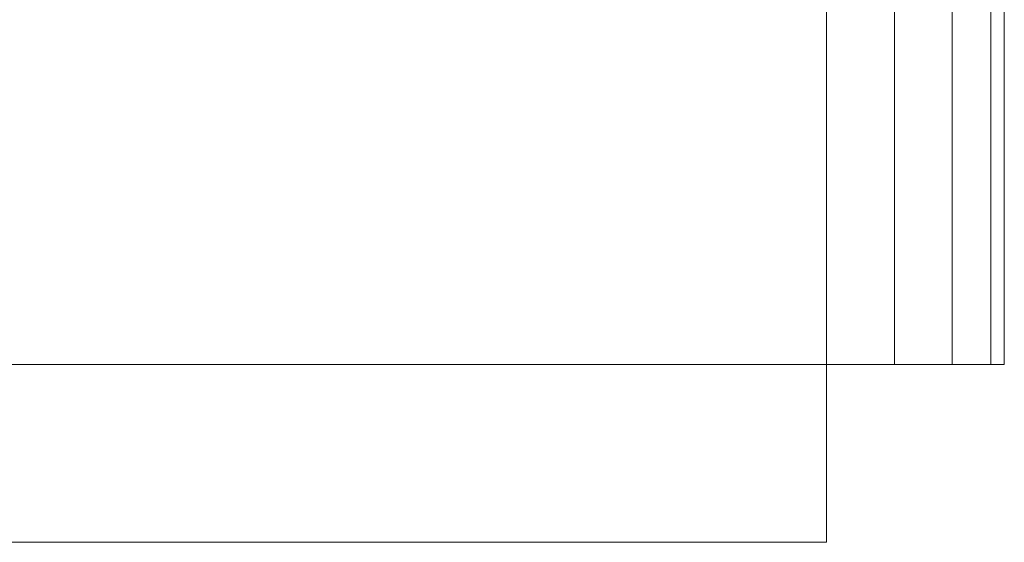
# Model space of a CAD drawing. Header units: millimetres. Extents: x -125 to 135, y -1868 to 49.
# Tile 4 of 53: x 108 to 135, y -1868 to -1853. Entities that reach past the tile are written whole.
import ezdxf

# ---------------------------------------------------------------- set-up
doc = ezdxf.new("R2010")
doc.units = ezdxf.units.MM
doc.layers.add('1', color=7, linetype='CONTINUOUS', true_color=0xffffff)

msp = doc.modelspace()

# ---------------------------------------------------------------- linework, layer by layer
at = {"layer": '1', "color": 252, "linetype": 'Continuous', "lineweight": 13}
for points in [[(-104.5, -1862.85, 45), (-104.5, -1852.85, 45), (130.5, -1852.85, 45), (130.5, -1862.85, 45)], [(-104.5, -1852.85, 443), (-104.5, -1862.85, 443), (130.5, -1862.85, 443), (130.5, -1852.85, 443)], [(132.413, -1862.85, 442.619), (132.413, -1852.85, 442.619), (130.5, -1852.85, 443), (130.5, -1862.85, 443)], [(132.413, -1852.85, 45.381), (132.413, -1862.85, 45.381), (130.5, -1862.85, 45), (130.5, -1852.85, 45)], [(134.036, -1862.85, 441.536), (134.036, -1852.85, 441.536), (132.413, -1852.85, 442.619), (132.413, -1862.85, 442.619)], [(134.036, -1852.85, 46.464), (134.036, -1862.85, 46.464), (132.413, -1862.85, 45.381), (132.413, -1852.85, 45.381)], [(135.119, -1862.85, 439.913), (135.119, -1852.85, 439.913), (134.036, -1852.85, 441.536), (134.036, -1862.85, 441.536)], [(135.119, -1852.85, 48.087), (135.119, -1862.85, 48.087), (134.036, -1862.85, 46.464), (134.036, -1852.85, 46.464)], [(135.5, -1862.85, 438), (135.5, -1852.85, 438), (135.119, -1852.85, 439.913), (135.119, -1862.85, 439.913)], [(135.5, -1852.85, 50), (135.5, -1862.85, 50), (135.119, -1862.85, 48.087), (135.119, -1852.85, 48.087)], [(135.5, -1852.85, 438), (135.5, -1862.85, 438), (135.5, -1862.85, 50), (135.5, -1852.85, 50)], [(-54.5, -1862.85, 438), (130.5, -1862.85, 443), (-104.5, -1862.85, 443)], [(-104.5, -1862.85, 45), (130.5, -1862.85, 45), (-54.5, -1862.85, 50)], [(130.5, -1862.85, 443), (-54.5, -1862.85, 438), (80.5, -1862.85, 438)], [(80.5, -1862.85, 388), (-54.5, -1862.85, 388), (130.5, -1862.85, 100)], [(80.5, -1862.85, 50), (-54.5, -1862.85, 50), (130.5, -1862.85, 45)], [(80.5, -1862.85, 100), (130.5, -1862.85, 100), (-54.5, -1862.85, 388)], [(130.5, -1862.85, 443), (80.5, -1862.85, 438), (130.5, -1862.85, 438)], [(130.5, -1862.85, 100), (130.5, -1862.85, 388), (80.5, -1862.85, 388)], [(130.5, -1862.85, 50), (80.5, -1862.85, 50), (130.5, -1862.85, 45)], [(130.5, -1867.85, 50), (80.5, -1867.85, 50), (80.5, -1862.85, 50), (130.5, -1862.85, 50)], [(80.5, -1867.85, 100), (130.5, -1867.85, 100), (130.5, -1862.85, 100), (80.5, -1862.85, 100)], [(130.5, -1867.85, 388), (80.5, -1867.85, 388), (80.5, -1862.85, 388), (130.5, -1862.85, 388)], [(80.5, -1867.85, 438), (130.5, -1867.85, 438), (130.5, -1862.85, 438), (80.5, -1862.85, 438)], [(130.5, -1862.85, 438), (130.5, -1862.85, 388), (135.5, -1862.85, 438)], [(130.5, -1862.85, 438), (134.036, -1862.85, 441.536), (132.413, -1862.85, 442.619), (130.5, -1862.85, 443)], [(135.5, -1862.85, 438), (135.119, -1862.85, 439.913), (134.036, -1862.85, 441.536), (130.5, -1862.85, 438)], [(130.5, -1862.85, 50), (134.036, -1862.85, 46.464), (135.119, -1862.85, 48.087), (135.5, -1862.85, 50)], [(135.5, -1862.85, 50), (130.5, -1862.85, 388), (130.5, -1862.85, 100)], [(135.5, -1862.85, 50), (130.5, -1862.85, 100), (130.5, -1862.85, 50)], [(130.5, -1862.85, 45), (132.413, -1862.85, 45.381), (134.036, -1862.85, 46.464), (130.5, -1862.85, 50)], [(130.5, -1862.85, 388), (135.5, -1862.85, 50), (135.5, -1862.85, 438)], [(130.5, -1862.85, 100), (130.5, -1867.85, 100), (130.5, -1867.85, 50), (130.5, -1862.85, 50)], [(130.5, -1862.85, 438), (130.5, -1867.85, 438), (130.5, -1867.85, 388), (130.5, -1862.85, 388)], [(130.5, -1867.85, 50), (130.5, -1867.85, 100), (80.5, -1867.85, 100), (80.5, -1867.85, 50)], [(130.5, -1867.85, 388), (130.5, -1867.85, 438), (80.5, -1867.85, 438), (80.5, -1867.85, 388)]]:
    msp.add_3dface(points, dxfattribs=at)

doc.saveas('drawing.dxf')
